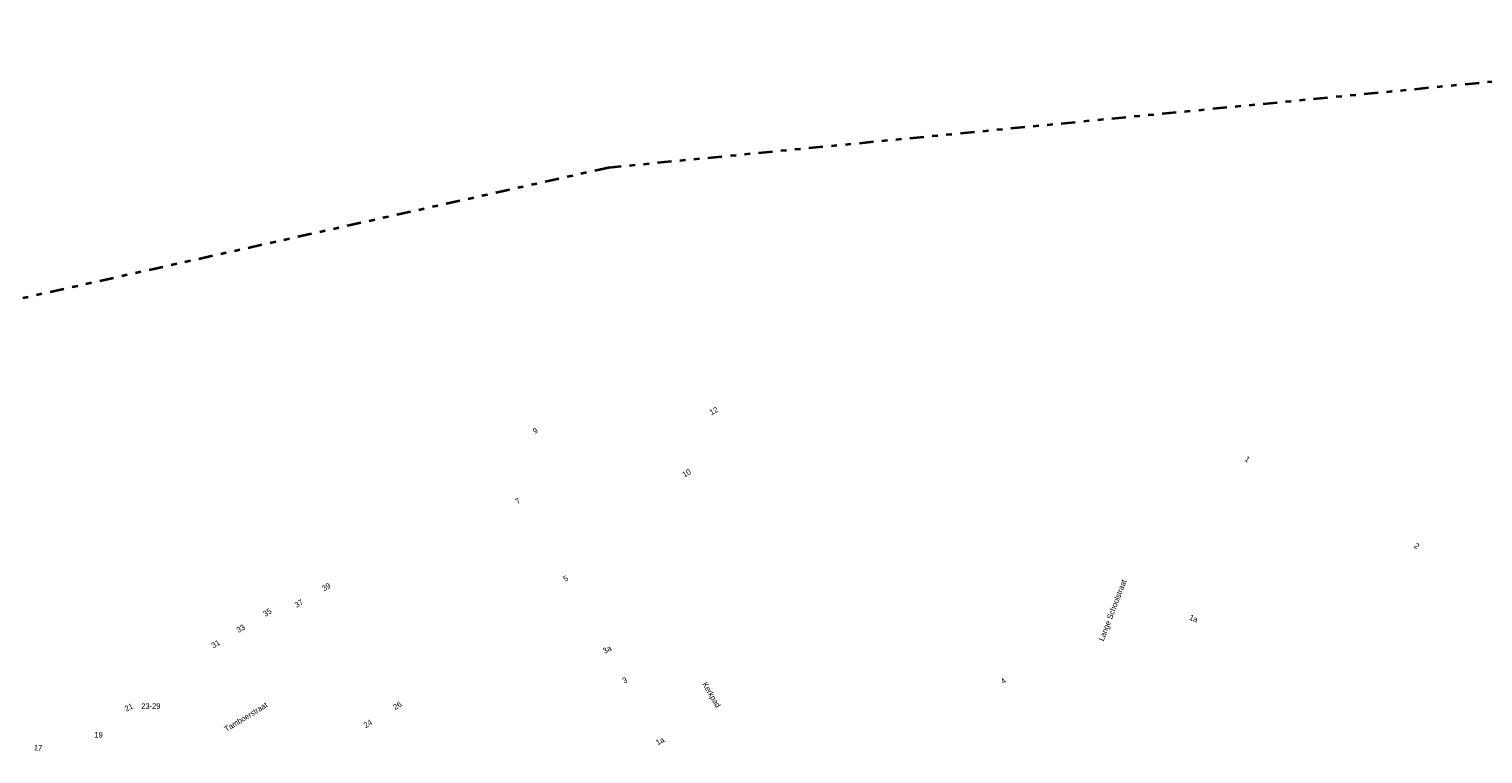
# Model space of a CAD drawing. Header units: metres. Extents: x 169249 to 194689, y 406250 to 412203.
# Tile 230 of 256: x 184080 to 184338, y 409934 to 410063. Entities that reach past the tile are written whole.
import ezdxf
from ezdxf.enums import TextEntityAlignment as Align

# ---------------------------------------------------------------- set-up
doc = ezdxf.new("R2010")
doc.units = ezdxf.units.M
doc.linetypes.add('BGT_NLCS_N264$0$AL-TEKENBLADGRENS', pattern=[11.5, 2.5, -1.5, 1, -1.5, 1, -1.5, 2.5])
doc.layers.add('BGT_NLCS_N264$0$Label_Nummeraanduidingreeks', color=252, linetype='CONTINUOUS')
doc.layers.add('BGT_NLCS_N264$0$Label_Openbareruimte', color=252, linetype='CONTINUOUS')
doc.layers.add('BGT_NLCS_N264$0$X-XX-AL-TEKENBLADGRENS-G', color=252, linetype='BGT_NLCS_N264$0$AL-TEKENBLADGRENS', lineweight=35)
doc.layers.add('X-XX-AL-REFERENTIE-G', color=7, linetype='CONTINUOUS', lineweight=18)
doc.styles.add('BGT_NLCS_N264$0$STANDARD', font='txt')

# ---------------------------------------------------------------- blocks, each defined once
blk = doc.blocks.new('BGT_NLCS_N264')
at = {"layer": 'BGT_NLCS_N264$0$X-XX-AL-TEKENBLADGRENS-G'}
blk.add_polyline3d([(184436.25, 410062.73, 0), (184183.19, 410038.13, 0), (183733.57, 409937.98, 0), (183392.76, 409722.85, 0), (183112.62, 409661.02, 0), (181934.11, 409497.18, 0), (181576.04, 409477.91, 0), (181380.5, 409402.69, 0), (181348.09, 409368.87, 0), (179688.8, 408537.47, 0), (179322.33, 408353.85, 0), (179291.54, 408424.26, 0), (179251.73, 408571.13, 0), (178950.57, 408481.9, 0), (179026.57, 408202.55, 0), (178645.17, 408015, 0), (178496.71, 408130.51, 0), (178197.01, 408003.27, 0), (177935.59, 407601.57, 0), (177344.78, 407184.52, 0), (176213.39, 406694.78, 0), (175774.26, 406688.92, 0)], dxfattribs=at)
at = {"layer": 'BGT_NLCS_N264$0$Label_Nummeraanduidingreeks', "color": 7, "lineweight": 18, "style": 'BGT_NLCS_N264$0$STANDARD'}
for s, rotation, p in [('12', 29.2, (184201.88, 409995.01)), ('9', 32.7, (184170.2, 409991.48)), ('1', -32, (184296.61, 409986.44)), ('10', 30.3, (184197.06, 409983.97)), ('7', 32.6, (184167.11, 409979)), ('2', -34.7, (184326.66, 409971.04)), ('5', 31.3, (184175.59, 409965.26)), ('39', 31.4, (184133.1, 409963.78)), ('35', 31.3, (184122.65, 409959.25)), ('37', 31.4, (184128.26, 409960.83)), ('1a', -21, (184287.06, 409958.17)), ('33', 31.3, (184117.94, 409956.39)), ('31', 31.3, (184113.48, 409953.67)), ('3a', 30, (184182.94, 409952.68)), ('3', 30, (184186.1, 409947.23)), ('4', 35.6, (184253.27, 409947.1)), ('21', 27.3, (184098.07, 409942.42)), ('26', 31.5, (184145.74, 409942.72)), ('24', 31.5, (184140.49, 409939.51)), ('1a', 30.2, (184192.35, 409936.42)), ('17', -3.8, (184081.96, 409935.24))]:
    blk.add_text(s, height=1, rotation=rotation, dxfattribs=at).set_placement(p, align=Align.MIDDLE)
for s, p in [('23-29', (184101.98, 409942.64)), ('19', (184092.69, 409937.54))]:
    blk.add_text(s, height=1, dxfattribs=at).set_placement(p, align=Align.MIDDLE)
at = {"layer": 'BGT_NLCS_N264$0$Label_Openbareruimte', "color": 252, "lineweight": 18, "style": 'BGT_NLCS_N264$0$STANDARD'}
for s, rotation, p in [('Lange Schoolstraat', 69.0818, (184272.78, 409959.6)), ('Kerkpad', -59.6652, (184201.38, 409944.58)), ('Tamboerstraat', 31.5925, (184118.83, 409940.72))]:
    blk.add_text(s, height=1, rotation=rotation, dxfattribs=at).set_placement(p, align=Align.MIDDLE)

msp = doc.modelspace()

# ---------------------------------------------------------------- block references
at = {"layer": 'X-XX-AL-REFERENTIE-G'}
msp.add_blockref('BGT_NLCS_N264', (0, 0), dxfattribs=at)

doc.saveas('drawing.dxf')
